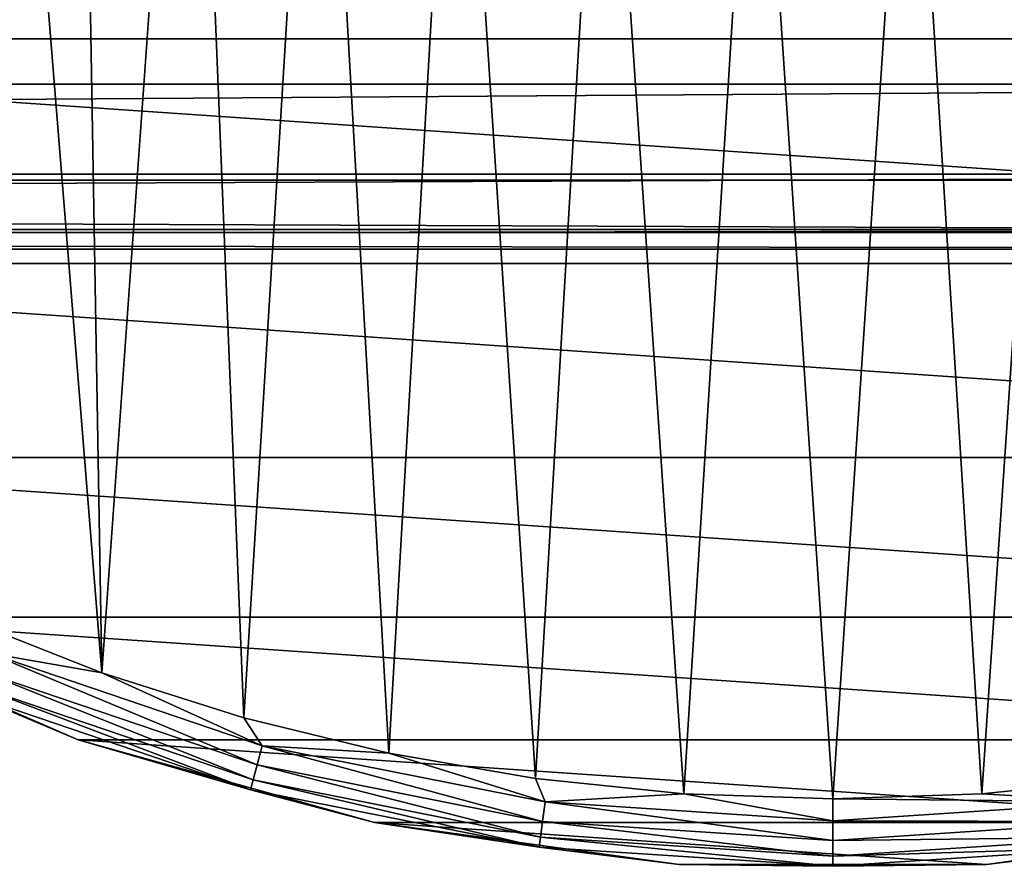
# Model space of a CAD drawing. Header units: millimetres. Extents: x -182 to 217, y -96 to 236.
# Tile 226 of 256: x -11 to 2, y -32 to -20. Entities that reach past the tile are written whole.
import ezdxf

# ---------------------------------------------------------------- set-up
doc = ezdxf.new("R2010")
doc.units = ezdxf.units.MM
doc.header["$LTSCALE"] = 52.148148
for name, color, linetype in [('2', 7, 'CONTINUOUS'), ('3', 7, 'CONTINUOUS'), ('574', 7, 'CONTINUOUS'), ('575', 7, 'CONTINUOUS'), ('576', 7, 'CONTINUOUS'), ('578', 7, 'CONTINUOUS')]:
    doc.layers.add(name, color=color, linetype=linetype)

msp = doc.modelspace()

# ---------------------------------------------------------------- linework, layer by layer
at = {"layer": '2', "color": 7, "linetype": 'CONTINUOUS', "true_color": 0xaaaaaa}
for points in [[(20, -20.678, 10.07), (20, -18.954, 13.029), (-170, -20.678, 10.07), (20, -20.678, 10.07)], [(-170, -20.678, 10.07), (20, -18.954, 13.029), (-170, -18.954, 13.029), (-170, -20.678, 10.07)], [(20, -21.944, 6.889), (20, -20.678, 10.07), (-170, -21.944, 6.889), (20, -21.944, 6.889)], [(-170, -21.944, 6.889), (20, -20.678, 10.07), (-170, -20.678, 10.07), (-170, -21.944, 6.889)], [(20, -22.724, 3.555), (20, -21.944, 6.889), (-170, -22.724, 3.555), (20, -22.724, 3.555)], [(-170, -22.724, 3.555), (20, -21.944, 6.889), (-170, -21.944, 6.889), (-170, -22.724, 3.555)], [(20, -22.027, -6.618), (20, -22.766, -3.274), (-170, -22.027, -6.618), (20, -22.027, -6.618)], [(-170, -22.027, -6.618), (20, -22.766, -3.274), (-170, -22.766, -3.274), (-170, -22.027, -6.618)], [(20, -23, 0.142), (20, -22.724, 3.555), (-170, -23, 0.142), (20, -23, 0.142)], [(-170, -23, 0.142), (20, -22.724, 3.555), (-170, -22.724, 3.555), (-170, -23, 0.142)], [(20, -22.766, -3.274), (20, -23, 0.142), (-170, -22.766, -3.274), (20, -22.766, -3.274)], [(-170, -22.766, -3.274), (20, -23, 0.142), (-170, -23, 0.142), (-170, -22.766, -3.274)]]:
    msp.add_3dface(points, dxfattribs=at)
at = {"layer": '3', "color": 7, "linetype": 'CONTINUOUS', "true_color": 0xaaaaaa}
for points in [[(20, -22.027, -6.618), (-170, -22.027, -6.618), (20, -13.821, -33.932), (20, -22.027, -6.618)], [(20, -13.821, -33.932), (-170, -22.027, -6.618), (-170, -13.821, -33.932), (20, -13.821, -33.932)]]:
    msp.add_3dface(points, dxfattribs=at)
at = {"layer": '574', "color": 7, "linetype": 'CONTINUOUS', "true_color": 0xaaaaaa}
for points in [[(-10.632, -29.917, -50.5), (-14.607, -28.19, -50.5), (-10.632, -29.917, -69.5), (-10.632, -29.917, -50.5)], [(-10.632, -29.917, -69.5), (-14.607, -28.19, -50.5), (-14.607, -28.19, -69.5), (-10.632, -29.917, -69.5)], [(-6.46, -31.086, -50.5), (-10.632, -29.917, -50.5), (-6.46, -31.086, -69.5), (-6.46, -31.086, -50.5)], [(-6.46, -31.086, -69.5), (-10.632, -29.917, -50.5), (-10.632, -29.917, -69.5), (-6.46, -31.086, -69.5)], [(-2.167, -31.676, -50.5), (-6.46, -31.086, -50.5), (-2.167, -31.676, -69.5), (-2.167, -31.676, -50.5)], [(-2.167, -31.676, -69.5), (-6.46, -31.086, -50.5), (-6.46, -31.086, -69.5), (-2.167, -31.676, -69.5)], [(6.46, -31.086, -50.5), (2.167, -31.676, -50.5), (6.46, -31.086, -69.5), (6.46, -31.086, -50.5)], [(6.46, -31.086, -69.5), (2.167, -31.676, -50.5), (2.167, -31.676, -69.5), (6.46, -31.086, -69.5)], [(2.167, -31.676, -50.5), (-2.167, -31.676, -50.5), (2.167, -31.676, -69.5), (2.167, -31.676, -50.5)], [(2.167, -31.676, -69.5), (-2.167, -31.676, -50.5), (-2.167, -31.676, -69.5), (2.167, -31.676, -69.5)]]:
    msp.add_3dface(points, dxfattribs=at)
at = {"layer": '575', "color": 7, "linetype": 'CONTINUOUS', "true_color": 0xaaaaaa}
for points in [[(-10.301, -28.973, -49.5), (-11.98, -8.168, -49.5), (-12.254, -28.203, -49.5), (-10.301, -28.973, -49.5)], [(-10.629, -9.862, -49.5), (-11.98, -8.168, -49.5), (-10.301, -28.973, -49.5), (-10.629, -9.862, -49.5)], [(-9.041, -11.337, -49.5), (-10.629, -9.862, -49.5), (-10.301, -28.973, -49.5), (-9.041, -11.337, -49.5)], [(-8.299, -29.609, -49.5), (-9.041, -11.337, -49.5), (-10.301, -28.973, -49.5), (-8.299, -29.609, -49.5)], [(-7.25, -12.557, -49.5), (-9.041, -11.337, -49.5), (-8.299, -29.609, -49.5), (-7.25, -12.557, -49.5)], [(-6.258, -30.106, -49.5), (-7.25, -12.557, -49.5), (-8.299, -29.609, -49.5), (-6.258, -30.106, -49.5)], [(-7.25, -12.557, -49.5), (-6.258, -30.106, -49.5), (-5.297, -13.498, -49.5), (-7.25, -12.557, -49.5)], [(-6.258, -30.106, -49.5), (-4.188, -30.463, -49.5), (-5.297, -13.498, -49.5), (-6.258, -30.106, -49.5)], [(-5.297, -13.498, -49.5), (-4.188, -30.463, -49.5), (-3.227, -14.136, -49.5), (-5.297, -13.498, -49.5)], [(-4.188, -30.463, -49.5), (-2.099, -30.678, -49.5), (-3.227, -14.136, -49.5), (-4.188, -30.463, -49.5)], [(-3.227, -14.136, -49.5), (-2.099, -30.678, -49.5), (-1.084, -14.459, -49.5), (-3.227, -14.136, -49.5)], [(1.084, -14.459, -49.5), (2.099, -30.678, -49.5), (3.227, -14.136, -49.5), (1.084, -14.459, -49.5)], [(2.099, -30.678, -49.5), (4.188, -30.463, -49.5), (3.227, -14.136, -49.5), (2.099, -30.678, -49.5)], [(-2.099, -30.678, -49.5), (0, -30.75, -49.5), (-1.084, -14.459, -49.5), (-2.099, -30.678, -49.5)], [(-1.084, -14.459, -49.5), (0, -30.75, -49.5), (1.084, -14.459, -49.5), (-1.084, -14.459, -49.5)], [(0, -30.75, -49.5), (2.099, -30.678, -49.5), (1.084, -14.459, -49.5), (0, -30.75, -49.5)]]:
    msp.add_3dface(points, dxfattribs=at)
at = {"layer": '576', "color": 7, "linetype": 'CONTINUOUS', "true_color": 0xaaaaaa}
for points in [[(27.128, -16.497, -69.5), (24.629, -20.037, -69.5), (-27.128, -16.497, -69.5), (27.128, -16.497, -69.5)], [(24.629, -20.037, -69.5), (-24.629, -20.037, -69.5), (-27.128, -16.497, -69.5), (24.629, -20.037, -69.5)], [(24.629, -20.037, -69.5), (21.671, -23.204, -69.5), (-24.629, -20.037, -69.5), (24.629, -20.037, -69.5)], [(21.671, -23.204, -69.5), (-21.671, -23.204, -69.5), (-24.629, -20.037, -69.5), (21.671, -23.204, -69.5)], [(21.671, -23.204, -69.5), (18.31, -25.939, -69.5), (-21.671, -23.204, -69.5), (21.671, -23.204, -69.5)], [(18.31, -25.939, -69.5), (-18.31, -25.939, -69.5), (-21.671, -23.204, -69.5), (18.31, -25.939, -69.5)], [(18.31, -25.939, -69.5), (14.607, -28.19, -69.5), (-18.31, -25.939, -69.5), (18.31, -25.939, -69.5)], [(14.607, -28.19, -69.5), (-14.607, -28.19, -69.5), (-18.31, -25.939, -69.5), (14.607, -28.19, -69.5)], [(14.607, -28.19, -69.5), (10.632, -29.917, -69.5), (-14.607, -28.19, -69.5), (14.607, -28.19, -69.5)], [(10.632, -29.917, -69.5), (-10.632, -29.917, -69.5), (-14.607, -28.19, -69.5), (10.632, -29.917, -69.5)], [(10.632, -29.917, -69.5), (6.46, -31.086, -69.5), (-10.632, -29.917, -69.5), (10.632, -29.917, -69.5)], [(6.46, -31.086, -69.5), (-6.46, -31.086, -69.5), (-10.632, -29.917, -69.5), (6.46, -31.086, -69.5)], [(6.46, -31.086, -69.5), (2.167, -31.676, -69.5), (-6.46, -31.086, -69.5), (6.46, -31.086, -69.5)], [(2.167, -31.676, -69.5), (-2.167, -31.676, -69.5), (-6.46, -31.086, -69.5), (2.167, -31.676, -69.5)]]:
    msp.add_3dface(points, dxfattribs=at)
at = {"layer": '578', "color": 7, "linetype": 'CONTINUOUS', "true_color": 0xaaaaaa}
for points in [[(-14.607, -28.19, -50.5), (-10.632, -29.917, -50.5), (-12.132, -29.288, -50.192), (-14.607, -28.19, -50.5)], [(-10.301, -28.973, -49.5), (-12.254, -28.203, -49.5), (-11.886, -28.695, -49.549), (-10.301, -28.973, -49.5)], [(-8.111, -30.27, -49.691), (-11.886, -28.695, -49.549), (-11.993, -28.953, -49.691), (-8.111, -30.27, -49.691)], [(-8.039, -30.001, -49.549), (-10.301, -28.973, -49.5), (-11.886, -28.695, -49.549), (-8.039, -30.001, -49.549)], [(-8.039, -30.001, -49.549), (-11.886, -28.695, -49.549), (-8.111, -30.27, -49.691), (-8.039, -30.001, -49.549)], [(-8.168, -30.484, -49.913), (-11.993, -28.953, -49.691), (-12.077, -29.157, -49.913), (-8.168, -30.484, -49.913)], [(-8.111, -30.27, -49.691), (-11.993, -28.953, -49.691), (-8.168, -30.484, -49.913), (-8.111, -30.27, -49.691)], [(-8.299, -29.609, -49.5), (-10.301, -28.973, -49.5), (-8.039, -30.001, -49.549), (-8.299, -29.609, -49.5)], [(-8.205, -30.621, -50.192), (-12.077, -29.157, -49.913), (-12.132, -29.288, -50.192), (-8.205, -30.621, -50.192)], [(-8.168, -30.484, -49.913), (-12.077, -29.157, -49.913), (-8.205, -30.621, -50.192), (-8.168, -30.484, -49.913)], [(-10.632, -29.917, -50.5), (-8.205, -30.621, -50.192), (-12.132, -29.288, -50.192), (-10.632, -29.917, -50.5)], [(-6.258, -30.106, -49.5), (-8.299, -29.609, -49.5), (-8.039, -30.001, -49.549), (-6.258, -30.106, -49.5)], [(-10.632, -29.917, -50.5), (-6.46, -31.086, -50.5), (-8.205, -30.621, -50.192), (-10.632, -29.917, -50.5)], [(-4.09, -31.07, -49.691), (-8.039, -30.001, -49.549), (-8.111, -30.27, -49.691), (-4.09, -31.07, -49.691)], [(-4.054, -30.793, -49.549), (-6.258, -30.106, -49.5), (-8.039, -30.001, -49.549), (-4.054, -30.793, -49.549)], [(-4.054, -30.793, -49.549), (-8.039, -30.001, -49.549), (-4.09, -31.07, -49.691), (-4.054, -30.793, -49.549)], [(-4.188, -30.463, -49.5), (-6.258, -30.106, -49.5), (-4.054, -30.793, -49.549), (-4.188, -30.463, -49.5)], [(-4.119, -31.289, -49.913), (-8.111, -30.27, -49.691), (-8.168, -30.484, -49.913), (-4.119, -31.289, -49.913)], [(-4.09, -31.07, -49.691), (-8.111, -30.27, -49.691), (-4.119, -31.289, -49.913), (-4.09, -31.07, -49.691)], [(-4.138, -31.43, -50.192), (-8.168, -30.484, -49.913), (-8.205, -30.621, -50.192), (-4.138, -31.43, -50.192)], [(-4.119, -31.289, -49.913), (-8.168, -30.484, -49.913), (-4.138, -31.43, -50.192), (-4.119, -31.289, -49.913)], [(-2.099, -30.678, -49.5), (-4.188, -30.463, -49.5), (-4.054, -30.793, -49.549), (-2.099, -30.678, -49.5)], [(4.188, -30.463, -49.5), (2.099, -30.678, -49.5), (4.054, -30.793, -49.549), (4.188, -30.463, -49.5)], [(-6.46, -31.086, -50.5), (-4.138, -31.43, -50.192), (-8.205, -30.621, -50.192), (-6.46, -31.086, -50.5)], [(0, -31.338, -49.691), (-4.054, -30.793, -49.549), (-4.09, -31.07, -49.691), (0, -31.338, -49.691)], [(0, -31.059, -49.549), (-2.099, -30.678, -49.5), (-4.054, -30.793, -49.549), (0, -31.059, -49.549)], [(0, -31.059, -49.549), (-4.054, -30.793, -49.549), (0, -31.338, -49.691), (0, -31.059, -49.549)], [(0, -30.75, -49.5), (-2.099, -30.678, -49.5), (0, -31.059, -49.549), (0, -30.75, -49.5)], [(2.099, -30.678, -49.5), (0, -30.75, -49.5), (4.054, -30.793, -49.549), (2.099, -30.678, -49.5)], [(4.054, -30.793, -49.549), (0, -30.75, -49.5), (0, -31.059, -49.549), (4.054, -30.793, -49.549)], [(4.054, -30.793, -49.549), (0, -31.059, -49.549), (4.09, -31.07, -49.691), (4.054, -30.793, -49.549)], [(0, -31.559, -49.913), (-4.09, -31.07, -49.691), (-4.119, -31.289, -49.913), (0, -31.559, -49.913)], [(0, -31.338, -49.691), (-4.09, -31.07, -49.691), (0, -31.559, -49.913), (0, -31.338, -49.691)], [(4.09, -31.07, -49.691), (0, -31.059, -49.549), (0, -31.338, -49.691), (4.09, -31.07, -49.691)], [(4.09, -31.07, -49.691), (0, -31.338, -49.691), (4.119, -31.289, -49.913), (4.09, -31.07, -49.691)], [(-6.46, -31.086, -50.5), (-2.167, -31.676, -50.5), (-4.138, -31.43, -50.192), (-6.46, -31.086, -50.5)], [(2.167, -31.676, -50.5), (6.46, -31.086, -50.5), (4.138, -31.43, -50.192), (2.167, -31.676, -50.5)], [(0, -31.701, -50.192), (-4.119, -31.289, -49.913), (-4.138, -31.43, -50.192), (0, -31.701, -50.192)], [(0, -31.559, -49.913), (-4.119, -31.289, -49.913), (0, -31.701, -50.192), (0, -31.559, -49.913)], [(4.119, -31.289, -49.913), (0, -31.338, -49.691), (0, -31.559, -49.913), (4.119, -31.289, -49.913)], [(4.119, -31.289, -49.913), (0, -31.559, -49.913), (4.138, -31.43, -50.192), (4.119, -31.289, -49.913)], [(-2.167, -31.676, -50.5), (0, -31.701, -50.192), (-4.138, -31.43, -50.192), (-2.167, -31.676, -50.5)], [(2.167, -31.676, -50.5), (4.138, -31.43, -50.192), (0, -31.701, -50.192), (2.167, -31.676, -50.5)], [(4.138, -31.43, -50.192), (0, -31.559, -49.913), (0, -31.701, -50.192), (4.138, -31.43, -50.192)], [(-2.167, -31.676, -50.5), (2.167, -31.676, -50.5), (0, -31.701, -50.192), (-2.167, -31.676, -50.5)]]:
    msp.add_3dface(points, dxfattribs=at)

doc.saveas('drawing.dxf')
